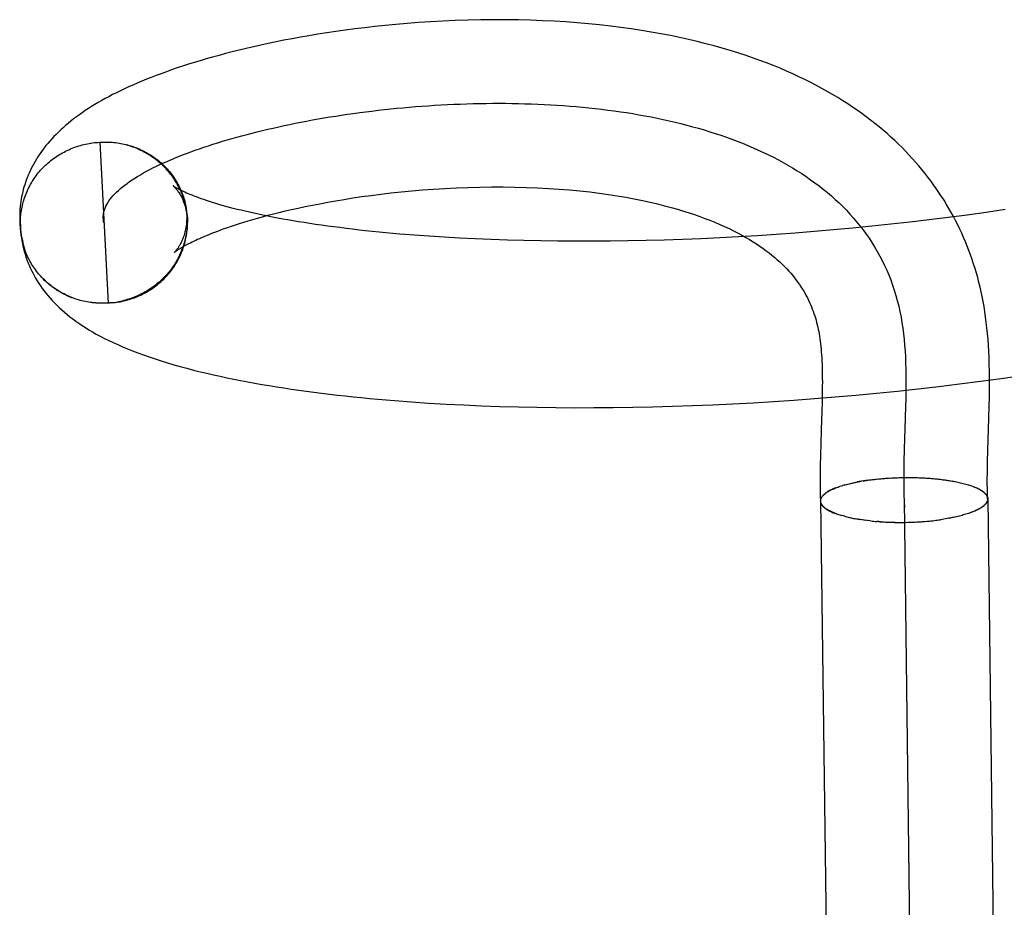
# Model space of a CAD drawing. Header units: inches. Extents: x 0 to 200, y 0 to 129.
# Tile 11 of 94: x 27.093 to 27.211, y 49.447 to 49.553. Entities that reach past the tile are written whole.
import ezdxf

# ---------------------------------------------------------------- set-up
doc = ezdxf.new("R2010")
doc.units = ezdxf.units.IN
doc.header["$LTSCALE"] = 11
doc.header["$MEASUREMENT"] = 0
doc.linetypes.add('HIDDEN', pattern=[0.2, 0.1, -0.1])
doc.layers.add('DEFAULT_2', color=8, linetype='HIDDEN')

msp = doc.modelspace()

# ---------------------------------------------------------------- linework, layer by layer
at = {"layer": 'DEFAULT_2', "color": 8, "linetype": 'HIDDEN'}
for p, q in [((27.10267, 49.53861), (27.1031, 49.53864)), ((27.10288, 49.53863), (27.10331, 49.53865)), ((27.10288, 49.53863), (27.10388, 49.51938)), ((27.1031, 49.53864), (27.10352, 49.53865)), ((27.10331, 49.53864), (27.10373, 49.53865)), ((27.10352, 49.53864), (27.10394, 49.53864)), ((27.11306, 49.53154), (27.11311, 49.53133)), ((27.11318, 49.53094), (27.1131, 49.53138)), ((27.11314, 49.5312), (27.11322, 49.53074)), ((27.11325, 49.53054), (27.11319, 49.53093)), ((27.11329, 49.53034), (27.11323, 49.53073)), ((27.0933, 49.53006), (27.09332, 49.52894)), ((27.11331, 49.53014), (27.11326, 49.53053)), ((27.11334, 49.52994), (27.11329, 49.53033)), ((27.11335, 49.52973), (27.11331, 49.53013)), ((27.11338, 49.52933), (27.11334, 49.52972)), ((27.20439, 49.52962), (27.20211, 49.52934)), ((27.20667, 49.52992), (27.20439, 49.52962)), ((27.20894, 49.53024), (27.20667, 49.52992)), ((27.2112, 49.53057), (27.20894, 49.53024)), ((27.0934, 49.52838), (27.09338, 49.52883)), ((27.11338, 49.52912), (27.11335, 49.52952)), ((27.11338, 49.52893), (27.11338, 49.52912)), ((27.19524, 49.52857), (27.19295, 49.52835)), ((27.19753, 49.52881), (27.19524, 49.52857)), ((27.19982, 49.52907), (27.19753, 49.52881)), ((27.20211, 49.52934), (27.19982, 49.52907)), ((27.14052, 49.52751), (27.1388, 49.52765)), ((27.14228, 49.52738), (27.14052, 49.52751)), ((27.14408, 49.52726), (27.14228, 49.52738)), ((27.14592, 49.52716), (27.14408, 49.52726)), ((27.17706, 49.5272), (27.17483, 49.52709)), ((27.1793, 49.52732), (27.17706, 49.5272)), ((27.18156, 49.52745), (27.1793, 49.52732)), ((27.18382, 49.5276), (27.18156, 49.52745)), ((27.18609, 49.52776), (27.18382, 49.5276)), ((27.18837, 49.52794), (27.18609, 49.52776)), ((27.19066, 49.52814), (27.18837, 49.52794)), ((27.19295, 49.52835), (27.19066, 49.52814)), ((27.09401, 49.52552), (27.09366, 49.52665)), ((27.1478, 49.52707), (27.14592, 49.52716)), ((27.14971, 49.52699), (27.1478, 49.52707)), ((27.15165, 49.52692), (27.14971, 49.52699)), ((27.15363, 49.52687), (27.15165, 49.52692)), ((27.15564, 49.52682), (27.15363, 49.52687)), ((27.15767, 49.5268), (27.15564, 49.52682)), ((27.15974, 49.52678), (27.15767, 49.5268)), ((27.16183, 49.52678), (27.15974, 49.52678)), ((27.16394, 49.5268), (27.16183, 49.52678)), ((27.16608, 49.52683), (27.16394, 49.5268)), ((27.16824, 49.52687), (27.16608, 49.52683)), ((27.17042, 49.52693), (27.16824, 49.52687)), ((27.17262, 49.527), (27.17042, 49.52693)), ((27.17483, 49.52709), (27.17262, 49.527)), ((27.10429, 49.51941), (27.10388, 49.51938)), ((27.1045, 49.51943), (27.10409, 49.5194)), ((27.1043, 49.51942), (27.10471, 49.51945)), ((27.10452, 49.51944), (27.10491, 49.51948)), ((27.21071, 49.51038), (27.21318, 49.51073)), ((27.20327, 49.50942), (27.20576, 49.50973)), ((27.20576, 49.50973), (27.20824, 49.51005)), ((27.20824, 49.51005), (27.21071, 49.51038)), ((27.18932, 49.50849), (27.1893, 49.50749)), ((27.19087, 49.50817), (27.19335, 49.50839)), ((27.19335, 49.50839), (27.19583, 49.50862)), ((27.19583, 49.50862), (27.19831, 49.50887)), ((27.19831, 49.50887), (27.20079, 49.50914)), ((27.20079, 49.50914), (27.20327, 49.50942)), ((27.14017, 49.50757), (27.14222, 49.50743)), ((27.14222, 49.50743), (27.14431, 49.50731)), ((27.14431, 49.50731), (27.14643, 49.5072)), ((27.14643, 49.5072), (27.14857, 49.50711)), ((27.17379, 49.50713), (27.17619, 49.50722)), ((27.17619, 49.50722), (27.17861, 49.50734)), ((27.17861, 49.50734), (27.18105, 49.50747)), ((27.18105, 49.50747), (27.18349, 49.50762)), ((27.18349, 49.50762), (27.18594, 49.50779)), ((27.18594, 49.50779), (27.18841, 49.50797)), ((27.18841, 49.50797), (27.19087, 49.50817)), ((27.1893, 49.50749), (27.18928, 49.50645)), ((27.20926, 49.50557), (27.2093, 49.50718)), ((27.14857, 49.50711), (27.15075, 49.50703)), ((27.15075, 49.50703), (27.15295, 49.50697)), ((27.15295, 49.50697), (27.15518, 49.50692)), ((27.15518, 49.50692), (27.15743, 49.50689)), ((27.15743, 49.50689), (27.1597, 49.50687)), ((27.1597, 49.50687), (27.162, 49.50688)), ((27.162, 49.50688), (27.16432, 49.50689)), ((27.16432, 49.50689), (27.16666, 49.50693)), ((27.16666, 49.50693), (27.16902, 49.50698)), ((27.16902, 49.50698), (27.17139, 49.50704)), ((27.17139, 49.50704), (27.17379, 49.50713)), ((27.1993, 49.50713), (27.19926, 49.50564)), ((27.19926, 49.50564), (27.19914, 49.50192)), ((27.20914, 49.50181), (27.20926, 49.50557)), ((27.18915, 49.5025), (27.18911, 49.50124)), ((27.19914, 49.50192), (27.1991, 49.50043)), ((27.2091, 49.50041), (27.20914, 49.50181)), ((27.18911, 49.50124), (27.18909, 49.49992)), ((27.19219, 49.49769), (27.1924, 49.49774)), ((27.19235, 49.49773), (27.19256, 49.49778)), ((27.19251, 49.49777), (27.19273, 49.49782)), ((27.19267, 49.49781), (27.1929, 49.49786)), ((27.19283, 49.49785), (27.19307, 49.4979)), ((27.193, 49.49789), (27.19325, 49.49794)), ((27.19316, 49.49792), (27.19343, 49.49798)), ((27.19476, 49.4982), (27.19351, 49.49799)), ((27.19476, 49.4982), (27.19495, 49.49823)), ((27.19495, 49.49823), (27.19516, 49.49825)), ((27.19513, 49.49825), (27.19536, 49.49828)), ((27.19532, 49.49827), (27.19556, 49.4983)), ((27.19551, 49.4983), (27.19576, 49.49832)), ((27.19571, 49.49832), (27.19597, 49.49835)), ((27.1959, 49.49834), (27.19618, 49.49837)), ((27.1961, 49.49836), (27.19638, 49.49838)), ((27.19629, 49.49838), (27.19659, 49.4984)), ((27.19649, 49.4984), (27.1968, 49.49842)), ((27.19669, 49.49841), (27.19702, 49.49843)), ((27.19689, 49.49843), (27.19709, 49.49844)), ((27.19702, 49.49843), (27.19729, 49.49845)), ((27.19723, 49.49845), (27.19749, 49.49847)), ((27.19744, 49.49846), (27.1977, 49.49848)), ((27.19787, 49.49848), (27.19809, 49.49849)), ((27.19872, 49.49851), (27.19896, 49.49852)), ((27.19893, 49.49852), (27.19917, 49.49852)), ((27.19913, 49.49852), (27.19939, 49.49852)), ((27.19936, 49.49852), (27.19961, 49.49852)), ((27.20111, 49.49849), (27.20136, 49.49848)), ((27.20133, 49.49848), (27.20158, 49.49847)), ((27.20154, 49.49847), (27.20179, 49.49846)), ((27.20175, 49.49845), (27.20201, 49.49844)), ((27.20196, 49.49844), (27.20222, 49.49843)), ((27.20216, 49.49843), (27.20243, 49.49841)), ((27.20237, 49.49841), (27.20265, 49.49839)), ((27.20258, 49.49839), (27.20285, 49.49837)), ((27.20278, 49.49837), (27.20306, 49.49835)), ((27.20298, 49.49835), (27.20327, 49.49833)), ((27.20318, 49.49833), (27.20347, 49.49831)), ((27.20338, 49.49831), (27.20367, 49.49828)), ((27.20357, 49.49829), (27.20387, 49.49826)), ((27.20376, 49.49826), (27.20407, 49.49823)), ((27.20396, 49.49824), (27.20426, 49.4982)), ((27.20414, 49.49821), (27.20445, 49.49817)), ((27.20433, 49.49818), (27.20464, 49.49814)), ((27.20452, 49.49816), (27.2047, 49.49813)), ((27.20464, 49.49814), (27.20488, 49.4981)), ((27.20483, 49.49811), (27.20505, 49.49806)), ((27.20501, 49.49808), (27.20522, 49.49803)), ((27.20519, 49.49805), (27.20539, 49.498)), ((27.20537, 49.49801), (27.20556, 49.49796)), ((27.19192, 49.49761), (27.19175, 49.49757)), ((27.19204, 49.49765), (27.1919, 49.49761)), ((27.19192, 49.49761), (27.19208, 49.49766)), ((27.19204, 49.49765), (27.19224, 49.4977)), ((27.20679, 49.49765), (27.20692, 49.4976)), ((27.20692, 49.4976), (27.20709, 49.49756)), ((27.20706, 49.49756), (27.20722, 49.49751)), ((27.20719, 49.49751), (27.20735, 49.49747)), ((27.20731, 49.49747), (27.20748, 49.49742)), ((27.20743, 49.49742), (27.2076, 49.49737)), ((27.20755, 49.49737), (27.20772, 49.49732)), ((27.18947, 49.49641), (27.18938, 49.49635)), ((27.18944, 49.49641), (27.18953, 49.49647)), ((27.18949, 49.49646), (27.18959, 49.49653)), ((27.19913, 49.49584), (27.20119, 49.33307)), ((27.20723, 49.49436), (27.20706, 49.49431)), ((27.20736, 49.49442), (27.20719, 49.49436)), ((27.20748, 49.49447), (27.20732, 49.49441)), ((27.2076, 49.49452), (27.20744, 49.49446)), ((27.20772, 49.49457), (27.20756, 49.49451)), ((27.20783, 49.49462), (27.20767, 49.49456)), ((27.19185, 49.49392), (27.1917, 49.49396)), ((27.19201, 49.49388), (27.19183, 49.49392)), ((27.19197, 49.49388), (27.19216, 49.49384)), ((27.19212, 49.49384), (27.19232, 49.4938)), ((27.19227, 49.4938), (27.19248, 49.49376)), ((27.19243, 49.49377), (27.19265, 49.49373)), ((27.19259, 49.49373), (27.19282, 49.49369)), ((27.19275, 49.4937), (27.19299, 49.49366)), ((27.19292, 49.49366), (27.19317, 49.49362)), ((27.19308, 49.49363), (27.19335, 49.49359)), ((27.19325, 49.4936), (27.19353, 49.49356)), ((27.19343, 49.49357), (27.19371, 49.49353)), ((27.1936, 49.49354), (27.19378, 49.49351)), ((27.19396, 49.49348), (27.19371, 49.49353)), ((27.19414, 49.49345), (27.1939, 49.4935)), ((27.19433, 49.49343), (27.19409, 49.49347)), ((27.19451, 49.4934), (27.19428, 49.49344)), ((27.1947, 49.49338), (27.19447, 49.49342)), ((27.19489, 49.49336), (27.19467, 49.49339)), ((27.19508, 49.49334), (27.19487, 49.49337)), ((27.19648, 49.49322), (27.19673, 49.49321)), ((27.19668, 49.49321), (27.19695, 49.4932)), ((27.19689, 49.4932), (27.19716, 49.49319)), ((27.19709, 49.49319), (27.19738, 49.49318)), ((27.1973, 49.49318), (27.1976, 49.49318)), ((27.19751, 49.49318), (27.19781, 49.49317)), ((27.19772, 49.49317), (27.19803, 49.49317)), ((27.19793, 49.49316), (27.19825, 49.49316)), ((27.19814, 49.49316), (27.19847, 49.49316)), ((27.19835, 49.49316), (27.19869, 49.49316)), ((27.19856, 49.49316), (27.19891, 49.49316)), ((27.19877, 49.49316), (27.19913, 49.49316)), ((27.19898, 49.49316), (27.19934, 49.49317)), ((27.19919, 49.49316), (27.19954, 49.49317)), ((27.1994, 49.49316), (27.19975, 49.49318)), ((27.19962, 49.49317), (27.19995, 49.49318)), ((27.19983, 49.49318), (27.20015, 49.49319)), ((27.20004, 49.49318), (27.20036, 49.4932)), ((27.20025, 49.49319), (27.20056, 49.49321)), ((27.20046, 49.4932), (27.20076, 49.49322)), ((27.20067, 49.49321), (27.20096, 49.49323)), ((27.20087, 49.49322), (27.20116, 49.49324)), ((27.20108, 49.49324), (27.20136, 49.49326)), ((27.20129, 49.49325), (27.20156, 49.49327)), ((27.20149, 49.49327), (27.20176, 49.49329)), ((27.2017, 49.49328), (27.20195, 49.49331)), ((27.2019, 49.4933), (27.20215, 49.49332)), ((27.20211, 49.49332), (27.20234, 49.49334)), ((27.20231, 49.49334), (27.20254, 49.49336)), ((27.20251, 49.49336), (27.20273, 49.49339)), ((27.2047, 49.49368), (27.20348, 49.49348)), ((27.20506, 49.49376), (27.20483, 49.49371)), ((27.20523, 49.49379), (27.20502, 49.49375)), ((27.2054, 49.49383), (27.2052, 49.49378)), ((27.20557, 49.49387), (27.20537, 49.49382)), ((27.20573, 49.49391), (27.20555, 49.49386))]:
    msp.add_line(p, q, dxfattribs=at)
for points in [[(27.2093, 49.50718), (27.20932, 49.50801), (27.20933, 49.50884), (27.20934, 49.50966), (27.20933, 49.51048), (27.20932, 49.51129), (27.20931, 49.51209), (27.20928, 49.51286), (27.20925, 49.51361), (27.20921, 49.51434), (27.20916, 49.51505), (27.2091, 49.51575), (27.20903, 49.51642), (27.20895, 49.51708), (27.20887, 49.51773), (27.20878, 49.51836), (27.20868, 49.51897), (27.20857, 49.51957), (27.20846, 49.52016), (27.20833, 49.52074), (27.2082, 49.52131), (27.20807, 49.52187), (27.20792, 49.52243), (27.20777, 49.52298), (27.2076, 49.52352), (27.20743, 49.52406), (27.20726, 49.5246), (27.20707, 49.52514), (27.20687, 49.52567), (27.20667, 49.52619), (27.20646, 49.52671), (27.20624, 49.52723), (27.20601, 49.52774), (27.20577, 49.52825), (27.20553, 49.52875), (27.20528, 49.52925), (27.20502, 49.52974), (27.20475, 49.53023), (27.20448, 49.53072), (27.20419, 49.5312), (27.2039, 49.53168), (27.2036, 49.53215), (27.20329, 49.53262), (27.20297, 49.53309), (27.20264, 49.53355), (27.20231, 49.53401), (27.20196, 49.53447), (27.20161, 49.53492), (27.20125, 49.53537), (27.20087, 49.53581), (27.20049, 49.53625), (27.2001, 49.53669), (27.1997, 49.53713), (27.19929, 49.53756), (27.19887, 49.53799), (27.19844, 49.53841), (27.19799, 49.53883), (27.19754, 49.53925), (27.19708, 49.53966), (27.1966, 49.54007), (27.19612, 49.54048), (27.19562, 49.54088), (27.19511, 49.54128), (27.19459, 49.54168), (27.19405, 49.54207), (27.19351, 49.54246), (27.19294, 49.54284), (27.19237, 49.54322), (27.19178, 49.5436), (27.19118, 49.54397), (27.19056, 49.54434), (27.18993, 49.54471), (27.18929, 49.54507), (27.18862, 49.54542), (27.18794, 49.54578), (27.18724, 49.54612), (27.18653, 49.54647), (27.1858, 49.54681), (27.18504, 49.54714), (27.18427, 49.54747), (27.18348, 49.54779), (27.18267, 49.54811), (27.18184, 49.54842), (27.18099, 49.54873), (27.18012, 49.54903), (27.17922, 49.54932), (27.1783, 49.54961), (27.17736, 49.54988), (27.17639, 49.55016), (27.17539, 49.55042), (27.17437, 49.55068), (27.17332, 49.55092), (27.17225, 49.55116), (27.17115, 49.55139), (27.17002, 49.55161), (27.16887, 49.55181), (27.16769, 49.55201), (27.16648, 49.55219), (27.16524, 49.55236), (27.16397, 49.55252), (27.16268, 49.55267), (27.16136, 49.5528), (27.16002, 49.55292), (27.15865, 49.55302), (27.15726, 49.5531), (27.15586, 49.55317), (27.15442, 49.55323), (27.15297, 49.55326), (27.15149, 49.55329), (27.14998, 49.55329), (27.14846, 49.55327), (27.14693, 49.55324), (27.14541, 49.55319), (27.14391, 49.55312), (27.14244, 49.55304), (27.14102, 49.55294), (27.13965, 49.55284), (27.13832, 49.55272), (27.13704, 49.5526), (27.13579, 49.55247), (27.13458, 49.55233), (27.1334, 49.55218), (27.13225, 49.55203), (27.13113, 49.55187), (27.13003, 49.55171), (27.12896, 49.55154), (27.12791, 49.55137), (27.12689, 49.55119), (27.12589, 49.55101), (27.12492, 49.55082), (27.12397, 49.55063), (27.12304, 49.55044), (27.12214, 49.55025), (27.12126, 49.55005), (27.1204, 49.54985), (27.11956, 49.54964), (27.11873, 49.54944), (27.11793, 49.54923), (27.11715, 49.54902), (27.11638, 49.54881), (27.11563, 49.5486), (27.11489, 49.54838), (27.11418, 49.54817), (27.11348, 49.54795), (27.1128, 49.54773), (27.11213, 49.54751), (27.11148, 49.54728), (27.11085, 49.54706), (27.11023, 49.54683), (27.10963, 49.54661), (27.10904, 49.54638), (27.10847, 49.54616), (27.10791, 49.54593), (27.10737, 49.5457), (27.10685, 49.54547), (27.10633, 49.54524), (27.10584, 49.54501), (27.10535, 49.54478), (27.10488, 49.54455), (27.10442, 49.54432), (27.10398, 49.54408), (27.10354, 49.54385), (27.10312, 49.54361), (27.10271, 49.54338), (27.10231, 49.54314), (27.10191, 49.5429), (27.10153, 49.54265), (27.10115, 49.54241), (27.10079, 49.54216), (27.10044, 49.54191), (27.10009, 49.54166), (27.09975, 49.54141), (27.09943, 49.54115), (27.09911, 49.54089), (27.0988, 49.54063), (27.0985, 49.54037), (27.09821, 49.5401), (27.09793, 49.53984), (27.09766, 49.53957), (27.0974, 49.5393), (27.09715, 49.53903), (27.0969, 49.53876), (27.09667, 49.53849), (27.09645, 49.53822), (27.09624, 49.53795), (27.09603, 49.53768), (27.09584, 49.53741), (27.09565, 49.53714), (27.09547, 49.53687), (27.0953, 49.5366), (27.09514, 49.53632), (27.09498, 49.53605), (27.09483, 49.53578), (27.09469, 49.5355), (27.09456, 49.53522), (27.09443, 49.53494), (27.09431, 49.53467), (27.0942, 49.53439), (27.09409, 49.5341), (27.09399, 49.53382)], [(27.10338, 49.529), (27.10334, 49.52919), (27.10331, 49.52938), (27.1033, 49.52958), (27.1033, 49.52977), (27.10331, 49.52996), (27.10334, 49.53015), (27.10338, 49.53034), (27.10344, 49.53055), (27.10352, 49.53076), (27.10361, 49.53098), (27.10372, 49.53119), (27.10384, 49.5314), (27.10398, 49.53161), (27.10414, 49.53182), (27.1043, 49.53203), (27.10449, 49.53224), (27.10468, 49.53245), (27.1049, 49.53266), (27.10512, 49.53287), (27.10536, 49.53308), (27.10561, 49.53329), (27.10588, 49.5335), (27.10616, 49.53371), (27.10645, 49.53392), (27.10676, 49.53413), (27.10708, 49.53433), (27.10741, 49.53454), (27.10776, 49.53474), (27.10811, 49.53495), (27.10848, 49.53515), (27.10886, 49.53535), (27.10925, 49.53555), (27.10966, 49.53575), (27.11007, 49.53595), (27.1105, 49.53615), (27.11094, 49.53634), (27.11139, 49.53654), (27.11184, 49.53673), (27.11231, 49.53692), (27.11279, 49.53711), (27.11328, 49.5373), (27.11379, 49.53749), (27.11429, 49.53767), (27.11481, 49.53785), (27.11534, 49.53804), (27.11588, 49.53821), (27.11643, 49.53839), (27.11699, 49.53857), (27.11755, 49.53874), (27.11812, 49.53891), (27.11871, 49.53908), (27.1193, 49.53924), (27.11989, 49.53941), (27.1205, 49.53957), (27.12111, 49.53973), (27.12173, 49.53988), (27.12236, 49.54004), (27.123, 49.54019), (27.12364, 49.54033), (27.12429, 49.54048), (27.12495, 49.54062), (27.12561, 49.54076), (27.12628, 49.5409), (27.12695, 49.54103), (27.12763, 49.54116), (27.12832, 49.54129), (27.12901, 49.54141), (27.1297, 49.54153), (27.13041, 49.54165), (27.13111, 49.54176), (27.13182, 49.54187), (27.13254, 49.54197), (27.13326, 49.54208), (27.13399, 49.54218), (27.13472, 49.54227), (27.13545, 49.54236), (27.13619, 49.54245), (27.13693, 49.54253), (27.13767, 49.54261), (27.13842, 49.54269), (27.13917, 49.54276), (27.13992, 49.54283), (27.14067, 49.54289), (27.14143, 49.54295), (27.14219, 49.543), (27.14295, 49.54305), (27.14372, 49.5431), (27.14448, 49.54314), (27.14525, 49.54317), (27.14602, 49.5432), (27.14679, 49.54323), (27.14756, 49.54325), (27.14833, 49.54327), (27.1491, 49.54328), (27.14988, 49.54329), (27.15065, 49.54329), (27.15142, 49.54329), (27.1522, 49.54328), (27.15297, 49.54326), (27.15374, 49.54324), (27.15451, 49.54322), (27.15529, 49.54319), (27.15606, 49.54315), (27.15683, 49.54311), (27.15759, 49.54307), (27.15836, 49.54301), (27.15913, 49.54296), (27.15989, 49.54289), (27.16065, 49.54282), (27.16141, 49.54275), (27.16217, 49.54267), (27.16292, 49.54258), (27.16367, 49.54248), (27.16442, 49.54238), (27.16517, 49.54228), (27.16591, 49.54217), (27.16665, 49.54205), (27.16738, 49.54192), (27.16811, 49.54179), (27.16884, 49.54165), (27.16956, 49.54151), (27.17028, 49.54135), (27.171, 49.5412), (27.17171, 49.54103), (27.17241, 49.54086), (27.17311, 49.54068), (27.17381, 49.54049), (27.1745, 49.5403), (27.17518, 49.5401), (27.17586, 49.53989), (27.17653, 49.53968), (27.1772, 49.53946), (27.17785, 49.53923), (27.17851, 49.53899), (27.17915, 49.53875), (27.17979, 49.5385), (27.18043, 49.53824), (27.18105, 49.53797), (27.18167, 49.5377), (27.18228, 49.53742), (27.18288, 49.53713), (27.18348, 49.53683), (27.18407, 49.53652), (27.18464, 49.53621), (27.18521, 49.53589), (27.18578, 49.53556), (27.18633, 49.53522), (27.18687, 49.53487), (27.18741, 49.53452), (27.18793, 49.53415), (27.18845, 49.53378), (27.18895, 49.5334), (27.18945, 49.53301), (27.18994, 49.53261), (27.19041, 49.53221), (27.19088, 49.53179), (27.19133, 49.53137), (27.19178, 49.53093), (27.19221, 49.53049), (27.19263, 49.53004), (27.19304, 49.52958), (27.19344, 49.52911), (27.19383, 49.52863), (27.19421, 49.52815), (27.19457, 49.52765), (27.19492, 49.52714), (27.19526, 49.52663), (27.19559, 49.5261), (27.1959, 49.52557), (27.1962, 49.52502), (27.19649, 49.52447), (27.19677, 49.5239), (27.19703, 49.52333), (27.19728, 49.52275), (27.19751, 49.52215), (27.19773, 49.52155), (27.19794, 49.52093), (27.19813, 49.52031), (27.1983, 49.51968), (27.19847, 49.51903), (27.19861, 49.51838), (27.19875, 49.51771), (27.19886, 49.51704)], [(27.09338, 49.52884), (27.09338, 49.52903), (27.09339, 49.52924), (27.0934, 49.52944), (27.09341, 49.52965), (27.09343, 49.52985), (27.09345, 49.53006), (27.09348, 49.53026), (27.09351, 49.53047), (27.09354, 49.53067), (27.09358, 49.53087), (27.09363, 49.53108), (27.09368, 49.53128), (27.09373, 49.53148), (27.09379, 49.53167), (27.09385, 49.53187), (27.09391, 49.53207), (27.09399, 49.53226), (27.09406, 49.53246), (27.09414, 49.53265), (27.09422, 49.53284), (27.09431, 49.53303), (27.0944, 49.53321), (27.0945, 49.5334), (27.0946, 49.53358), (27.0947, 49.53376), (27.09481, 49.53394), (27.09492, 49.53411), (27.09503, 49.53429), (27.09515, 49.53446), (27.09528, 49.53462), (27.0954, 49.53479), (27.09553, 49.53495), (27.09567, 49.53511), (27.0958, 49.53527), (27.09594, 49.53543), (27.09609, 49.53558), (27.09624, 49.53573), (27.09639, 49.53587), (27.09654, 49.53602), (27.0967, 49.53616), (27.09686, 49.53629), (27.09702, 49.53643), (27.09719, 49.53656), (27.09735, 49.53668), (27.09753, 49.5368), (27.0977, 49.53692), (27.09788, 49.53704), (27.09806, 49.53715), (27.09824, 49.53726), (27.09842, 49.53736), (27.09861, 49.53746), (27.0988, 49.53756), (27.09899, 49.53765), (27.09918, 49.53774), (27.09937, 49.53783), (27.09957, 49.53791), (27.09977, 49.53798), (27.09997, 49.53806), (27.10017, 49.53813), (27.10037, 49.53819), (27.10058, 49.53825), (27.10078, 49.53831), (27.10099, 49.53836), (27.10119, 49.5384), (27.1014, 49.53845), (27.10161, 49.53849), (27.10182, 49.53852), (27.10203, 49.53855), (27.10225, 49.53858), (27.10246, 49.5386), (27.10267, 49.53861)], [(27.10373, 49.53863), (27.10415, 49.53863), (27.10436, 49.53862), (27.10457, 49.5386), (27.10478, 49.53858), (27.10499, 49.53855), (27.1052, 49.53852), (27.1054, 49.53849), (27.10561, 49.53845), (27.10581, 49.5384), (27.10602, 49.53835), (27.10622, 49.5383), (27.10642, 49.53825), (27.10662, 49.53819), (27.10682, 49.53812), (27.10702, 49.53805), (27.10721, 49.53798), (27.10741, 49.5379), (27.1076, 49.53782), (27.10779, 49.53774), (27.10798, 49.53765), (27.10817, 49.53756), (27.10835, 49.53746), (27.10853, 49.53736), (27.10871, 49.53726), (27.10889, 49.53715), (27.10906, 49.53704), (27.10924, 49.53692), (27.1094, 49.5368), (27.10957, 49.53668), (27.10974, 49.53656), (27.1099, 49.53643), (27.11006, 49.5363), (27.11021, 49.53616), (27.11036, 49.53602), (27.11051, 49.53588), (27.11066, 49.53574), (27.1108, 49.53559), (27.11094, 49.53544), (27.11108, 49.53528), (27.11121, 49.53513), (27.11134, 49.53497), (27.11146, 49.53481), (27.11159, 49.53464), (27.1117, 49.53448), (27.11182, 49.53431), (27.11193, 49.53414), (27.11204, 49.53396), (27.11214, 49.53379), (27.11224, 49.53361), (27.11233, 49.53343), (27.11242, 49.53325), (27.11251, 49.53306), (27.11259, 49.53288), (27.11267, 49.53269), (27.11275, 49.5325), (27.11282, 49.53231), (27.11289, 49.53211), (27.11295, 49.53192), (27.11301, 49.53173), (27.11306, 49.53154)], [(27.11313, 49.53114), (27.11308, 49.53134), (27.11303, 49.53154), (27.11297, 49.53174), (27.11291, 49.53193), (27.11284, 49.53212), (27.11277, 49.53232), (27.1127, 49.53251), (27.11262, 49.5327), (27.11254, 49.53288), (27.11245, 49.53307), (27.11236, 49.53325), (27.11226, 49.53343), (27.11216, 49.53362), (27.11206, 49.53379), (27.11195, 49.53397), (27.11184, 49.53414), (27.11173, 49.53431), (27.11161, 49.53448), (27.11149, 49.53465), (27.11136, 49.53481), (27.11123, 49.53497), (27.1111, 49.53513), (27.11096, 49.53529), (27.11082, 49.53544), (27.11068, 49.53559), (27.11053, 49.53574), (27.11038, 49.53588), (27.11023, 49.53603), (27.11008, 49.53616), (27.10992, 49.5363), (27.10976, 49.53643), (27.10959, 49.53656), (27.10942, 49.53668), (27.10925, 49.5368), (27.10908, 49.53692), (27.10891, 49.53704), (27.10873, 49.53715), (27.10855, 49.53725), (27.10837, 49.53736), (27.10818, 49.53746), (27.10799, 49.53755), (27.10781, 49.53765), (27.10761, 49.53773), (27.10742, 49.53782), (27.10723, 49.5379), (27.10703, 49.53798), (27.10683, 49.53805), (27.10663, 49.53812), (27.10643, 49.53818), (27.10623, 49.53824), (27.10603, 49.5383), (27.10582, 49.53835), (27.10562, 49.5384), (27.10541, 49.53844), (27.1052, 49.53848), (27.10499, 49.53851), (27.10478, 49.53854), (27.10457, 49.53857), (27.10436, 49.53859), (27.10415, 49.53861), (27.10394, 49.53862)], [(27.09399, 49.53382), (27.0939, 49.53354), (27.09381, 49.53325), (27.09373, 49.53297), (27.09366, 49.53268), (27.09359, 49.53239), (27.09353, 49.5321), (27.09348, 49.53181), (27.09343, 49.53152), (27.09339, 49.53123), (27.09336, 49.53094), (27.09333, 49.53065), (27.09332, 49.53036), (27.0933, 49.53006)], [(27.1117, 49.53339), (27.11169, 49.5334), (27.11168, 49.5334), (27.11168, 49.5334), (27.1117, 49.53339), (27.11172, 49.53337), (27.11174, 49.53335), (27.11178, 49.53331), (27.11182, 49.53328), (27.11186, 49.53323), (27.11191, 49.53318), (27.11196, 49.53312), (27.11202, 49.53305), (27.11208, 49.53298), (27.11214, 49.5329), (27.11221, 49.53281), (27.11228, 49.53271), (27.11235, 49.5326), (27.11242, 49.53249), (27.1125, 49.53236), (27.11258, 49.53223), (27.11265, 49.53208), (27.11273, 49.53193), (27.11281, 49.53176), (27.11288, 49.53159), (27.11295, 49.5314), (27.11302, 49.53121), (27.11309, 49.531), (27.11315, 49.53078), (27.1132, 49.53056), (27.11325, 49.53032), (27.1133, 49.53008), (27.11333, 49.52983), (27.11336, 49.52958)], [(27.1388, 49.52765), (27.13712, 49.5278), (27.1363, 49.52788), (27.13549, 49.52796), (27.13469, 49.52805), (27.1339, 49.52813), (27.13312, 49.52822), (27.13235, 49.52831), (27.1316, 49.52841), (27.13086, 49.5285), (27.13013, 49.5286), (27.12941, 49.5287), (27.12871, 49.5288), (27.12802, 49.5289), (27.12734, 49.52901), (27.12668, 49.52912), (27.12603, 49.52922), (27.12539, 49.52933), (27.12477, 49.52944), (27.12416, 49.52956), (27.12356, 49.52967), (27.12298, 49.52979), (27.12241, 49.5299), (27.12186, 49.53002), (27.12132, 49.53013), (27.12079, 49.53025), (27.12028, 49.53037), (27.11979, 49.53049), (27.11931, 49.5306), (27.11884, 49.53072), (27.11839, 49.53084), (27.11796, 49.53096), (27.11754, 49.53108), (27.11714, 49.53119), (27.11675, 49.53131), (27.11638, 49.53142), (27.11602, 49.53153), (27.11567, 49.53165), (27.11535, 49.53176), (27.11503, 49.53187), (27.11474, 49.53197), (27.11446, 49.53208), (27.11419, 49.53218), (27.11394, 49.53228), (27.1137, 49.53237), (27.11348, 49.53247), (27.11328, 49.53255), (27.11308, 49.53264), (27.1129, 49.53272), (27.11274, 49.5328), (27.11259, 49.53288), (27.11245, 49.53295), (27.11232, 49.53301), (27.11221, 49.53308), (27.11211, 49.53313), (27.11202, 49.53318), (27.11194, 49.53323), (27.11187, 49.53327), (27.11182, 49.53331), (27.11177, 49.53334), (27.11173, 49.53336), (27.11171, 49.53338), (27.1117, 49.53339)], [(27.11182, 49.52545), (27.11183, 49.52546), (27.11184, 49.52546), (27.11185, 49.52548), (27.11187, 49.52549), (27.1119, 49.52551), (27.11193, 49.52554), (27.11196, 49.52557), (27.11201, 49.5256), (27.11206, 49.52564), (27.11212, 49.52568), (27.11219, 49.52573), (27.11227, 49.52578), (27.11235, 49.52583), (27.11245, 49.52589), (27.11255, 49.52596), (27.11266, 49.52603), (27.11279, 49.5261), (27.11292, 49.52618), (27.11306, 49.52626), (27.11322, 49.52634), (27.11338, 49.52643), (27.11355, 49.52652), (27.11374, 49.52661), (27.11393, 49.52671), (27.11414, 49.52681), (27.11436, 49.52692), (27.11459, 49.52702), (27.11484, 49.52713), (27.1151, 49.52725), (27.11537, 49.52737), (27.11566, 49.52749), (27.11597, 49.52761), (27.11629, 49.52774), (27.11664, 49.52788), (27.117, 49.52801), (27.11738, 49.52815), (27.11778, 49.5283), (27.1182, 49.52844), (27.11864, 49.52859), (27.11911, 49.52875), (27.11959, 49.5289), (27.1201, 49.52906), (27.12063, 49.52922), (27.12119, 49.52939), (27.12177, 49.52955), (27.12237, 49.52972), (27.12301, 49.52989), (27.12367, 49.53006), (27.12436, 49.53023), (27.12509, 49.53041), (27.12584, 49.53058), (27.12664, 49.53076), (27.12746, 49.53093), (27.12833, 49.53111), (27.12922, 49.53128), (27.13016, 49.53146), (27.13112, 49.53163), (27.13212, 49.53179), (27.13316, 49.53196), (27.13424, 49.53212), (27.13536, 49.53227), (27.13651, 49.53242), (27.1377, 49.53256), (27.13893, 49.53269), (27.1402, 49.53281), (27.14149, 49.53292), (27.14282, 49.53302), (27.14418, 49.53311), (27.14556, 49.53318), (27.14695, 49.53323), (27.14835, 49.53327), (27.14976, 49.53329), (27.15115, 49.53329), (27.15253, 49.53327), (27.1539, 49.53323), (27.15524, 49.53318), (27.15656, 49.53311), (27.15784, 49.53303), (27.1591, 49.53292), (27.16032, 49.53281), (27.1615, 49.53268), (27.16264, 49.53253), (27.16374, 49.53238), (27.1648, 49.53222), (27.16583, 49.53204), (27.16683, 49.53185), (27.1678, 49.53166), (27.16874, 49.53146), (27.16962, 49.53125), (27.17046, 49.53104), (27.17125, 49.53083), (27.172, 49.53061), (27.17271, 49.5304), (27.17339, 49.53019), (27.17404, 49.52997), (27.17467, 49.52975), (27.17529, 49.52952), (27.17589, 49.52929), (27.17648, 49.52905), (27.17706, 49.5288), (27.17762, 49.52855), (27.17817, 49.5283), (27.17869, 49.52804), (27.1792, 49.52778), (27.1797, 49.52752), (27.18017, 49.52725), (27.18062, 49.52699), (27.18105, 49.52672), (27.18147, 49.52646), (27.18187, 49.52619), (27.18225, 49.52592), (27.18262, 49.52565), (27.18297, 49.52539), (27.18331, 49.52512), (27.18363, 49.52485), (27.18394, 49.52458), (27.18424, 49.52431), (27.18453, 49.52404), (27.1848, 49.52376), (27.18507, 49.52349), (27.18532, 49.52322), (27.18556, 49.52295), (27.18579, 49.52268), (27.18601, 49.52241), (27.18621, 49.52214), (27.18641, 49.52187), (27.1866, 49.5216), (27.18678, 49.52133), (27.18695, 49.52106), (27.18711, 49.5208), (27.18726, 49.52053), (27.18741, 49.52026), (27.18755, 49.52), (27.18768, 49.51973), (27.1878, 49.51947), (27.18792, 49.51921), (27.18803, 49.51894), (27.18813, 49.51868), (27.18823, 49.51841), (27.18833, 49.51815), (27.18842, 49.51788), (27.1885, 49.51761), (27.18858, 49.51733), (27.18865, 49.51706), (27.18872, 49.51679), (27.18879, 49.51652), (27.18884, 49.51624), (27.1889, 49.51597), (27.18895, 49.5157), (27.189, 49.51542), (27.18904, 49.51513), (27.18908, 49.51484), (27.18912, 49.51453), (27.18915, 49.51422), (27.18918, 49.51389), (27.18921, 49.51355), (27.18924, 49.5132), (27.18926, 49.51283), (27.18928, 49.51245), (27.1893, 49.51206), (27.18931, 49.51166), (27.18932, 49.51124), (27.18933, 49.51081), (27.18933, 49.51037), (27.18934, 49.50991), (27.18933, 49.50945), (27.18933, 49.50898), (27.18932, 49.50849)], [(27.11317, 49.53102), (27.1132, 49.53083), (27.11323, 49.53064), (27.11326, 49.53045), (27.11327, 49.53026), (27.11328, 49.53009)], [(27.11328, 49.53009), (27.11329, 49.5299), (27.1133, 49.52968), (27.11329, 49.52946), (27.11328, 49.52925), (27.11327, 49.52904), (27.11325, 49.52883), (27.11322, 49.52863), (27.11319, 49.52844), (27.11316, 49.52825), (27.11312, 49.52806), (27.11308, 49.52789), (27.11303, 49.52772), (27.11298, 49.52756), (27.11293, 49.5274), (27.11288, 49.52725), (27.11283, 49.52711), (27.11278, 49.52698), (27.11272, 49.52685), (27.11267, 49.52673), (27.11261, 49.52662), (27.11256, 49.52651), (27.11251, 49.52641), (27.11245, 49.52631), (27.1124, 49.52623), (27.11235, 49.52614), (27.1123, 49.52606), (27.11225, 49.52599), (27.11221, 49.52592), (27.11216, 49.52586), (27.11212, 49.5258), (27.11208, 49.52575), (27.11204, 49.5257), (27.11201, 49.52565), (27.11197, 49.52561), (27.11194, 49.52558), (27.11192, 49.52555), (27.11189, 49.52552), (27.11187, 49.5255), (27.11185, 49.52548), (27.11184, 49.52547), (27.11183, 49.52546), (27.11183, 49.52546)], [(27.11333, 49.52993), (27.11338, 49.52931), (27.11338, 49.52908)], [(27.09332, 49.52894), (27.09333, 49.52873), (27.09335, 49.52847), (27.09338, 49.52821), (27.09341, 49.52796), (27.09345, 49.5277), (27.09349, 49.52744), (27.09354, 49.52719), (27.09362, 49.52685)], [(27.09338, 49.52882), (27.09339, 49.52854), (27.09341, 49.5282), (27.09343, 49.52787), (27.09347, 49.52753), (27.09351, 49.5272), (27.09356, 49.52686), (27.09362, 49.52653), (27.09369, 49.5262), (27.09377, 49.52587), (27.09385, 49.52554), (27.09395, 49.52522), (27.09405, 49.52489), (27.09417, 49.52457), (27.09429, 49.52425), (27.09442, 49.52393), (27.09456, 49.52362), (27.0947, 49.5233), (27.09486, 49.52299), (27.09503, 49.52268), (27.0952, 49.52237), (27.09538, 49.52206), (27.09558, 49.52175), (27.09578, 49.52145), (27.09599, 49.52115), (27.09622, 49.52085), (27.09645, 49.52056), (27.09669, 49.52027), (27.09694, 49.51998), (27.0972, 49.51969), (27.09747, 49.51941), (27.09775, 49.51912), (27.09804, 49.51885), (27.09834, 49.51857), (27.09865, 49.5183), (27.09897, 49.51803), (27.09931, 49.51776), (27.09965, 49.51749), (27.10001, 49.51723), (27.10038, 49.51697), (27.10077, 49.51671), (27.10117, 49.51645), (27.10159, 49.5162), (27.10202, 49.51594), (27.10247, 49.51568), (27.10294, 49.51543), (27.10343, 49.51517), (27.10395, 49.51492), (27.10448, 49.51467), (27.10503, 49.51442), (27.1056, 49.51417), (27.1062, 49.51392), (27.10681, 49.51367), (27.10745, 49.51343), (27.10811, 49.51319), (27.1088, 49.51295), (27.1095, 49.51271), (27.11023, 49.51247), (27.11098, 49.51224), (27.11174, 49.51202), (27.11251, 49.5118), (27.1133, 49.51159), (27.11409, 49.51138), (27.11488, 49.51118), (27.11568, 49.51099), (27.11648, 49.51081), (27.11728, 49.51063), (27.11809, 49.51046), (27.11891, 49.51029), (27.11974, 49.51013), (27.12058, 49.50997), (27.12142, 49.50981), (27.12228, 49.50966), (27.12314, 49.50952), (27.12402, 49.50938), (27.1249, 49.50924), (27.12579, 49.5091), (27.12669, 49.50898), (27.12759, 49.50885), (27.12851, 49.50873), (27.12943, 49.50861), (27.13037, 49.5085), (27.13131, 49.50839), (27.13226, 49.50828), (27.13322, 49.50818), (27.13419, 49.50808), (27.13516, 49.50799), (27.13615, 49.5079), (27.13714, 49.50781), (27.13814, 49.50773), (27.14017, 49.50757)], [(27.09358, 49.52701), (27.09355, 49.52718), (27.09352, 49.52735), (27.09349, 49.52752), (27.09347, 49.52769), (27.09345, 49.52786), (27.09343, 49.52803), (27.09341, 49.5282), (27.0934, 49.52838)], [(27.10473, 49.51947), (27.10512, 49.51952), (27.10532, 49.51955), (27.10552, 49.51959), (27.10572, 49.51964), (27.10592, 49.51969), (27.10612, 49.51974), (27.10632, 49.5198), (27.10652, 49.51986), (27.10672, 49.51992), (27.10691, 49.51999), (27.1071, 49.52006), (27.1073, 49.52014), (27.10749, 49.52022), (27.10767, 49.5203), (27.10786, 49.52039), (27.10804, 49.52048), (27.10823, 49.52058), (27.10841, 49.52067), (27.10858, 49.52078), (27.10876, 49.52088), (27.10893, 49.52099), (27.1091, 49.5211), (27.10927, 49.52122), (27.10944, 49.52134), (27.1096, 49.52146), (27.10976, 49.52159), (27.10992, 49.52172), (27.11008, 49.52185), (27.11023, 49.52198), (27.11038, 49.52212), (27.11053, 49.52226), (27.11067, 49.52241), (27.11081, 49.52255), (27.11095, 49.5227), (27.11108, 49.52286), (27.11121, 49.52301), (27.11134, 49.52317), (27.11146, 49.52333), (27.11158, 49.52349), (27.1117, 49.52366), (27.11181, 49.52382), (27.11192, 49.52399), (27.11203, 49.52416), (27.11213, 49.52434), (27.11223, 49.52451), (27.11232, 49.52469), (27.11241, 49.52487), (27.1125, 49.52505), (27.11258, 49.52523), (27.11266, 49.52542), (27.11274, 49.5256), (27.11281, 49.52579), (27.11288, 49.52598), (27.11294, 49.52617), (27.113, 49.52636), (27.11305, 49.52655), (27.1131, 49.52675), (27.11315, 49.52694), (27.11319, 49.52714), (27.11323, 49.52733), (27.11327, 49.52753), (27.11329, 49.52773), (27.11332, 49.52793), (27.11334, 49.52813), (27.11336, 49.52832), (27.11337, 49.52852), (27.11338, 49.52872), (27.11338, 49.52893)], [(27.11336, 49.52931), (27.11336, 49.52911), (27.11335, 49.5289), (27.11335, 49.5287), (27.11333, 49.52849), (27.11332, 49.52829), (27.11329, 49.52808), (27.11327, 49.52788), (27.11324, 49.52767), (27.1132, 49.52747), (27.11316, 49.52727), (27.11312, 49.52707), (27.11307, 49.52686), (27.11301, 49.52666), (27.11296, 49.52647), (27.11289, 49.52627), (27.11283, 49.52607), (27.11276, 49.52588), (27.11268, 49.52568), (27.1126, 49.52549), (27.11252, 49.5253), (27.11243, 49.52511), (27.11234, 49.52492), (27.11224, 49.52474), (27.11215, 49.52456), (27.11204, 49.52437), (27.11193, 49.5242), (27.11182, 49.52402), (27.11171, 49.52384), (27.11159, 49.52367), (27.11147, 49.5235), (27.11134, 49.52333), (27.11121, 49.52317), (27.11108, 49.52301), (27.11094, 49.52285), (27.1108, 49.52269), (27.11065, 49.52254), (27.11051, 49.52239), (27.11036, 49.52224), (27.1102, 49.52209), (27.11005, 49.52195), (27.10989, 49.52181), (27.10973, 49.52168), (27.10956, 49.52155), (27.10939, 49.52142), (27.10922, 49.52129), (27.10905, 49.52117), (27.10887, 49.52105), (27.10869, 49.52094), (27.10851, 49.52083), (27.10833, 49.52072), (27.10814, 49.52062), (27.10795, 49.52052), (27.10776, 49.52042), (27.10757, 49.52033), (27.10738, 49.52024), (27.10718, 49.52016), (27.10699, 49.52008), (27.10679, 49.52), (27.10659, 49.51993), (27.10638, 49.51986), (27.10618, 49.5198), (27.10598, 49.51974), (27.10577, 49.51969), (27.10556, 49.51963), (27.10536, 49.51959), (27.10515, 49.51955), (27.10494, 49.51951)], [(27.0936, 49.52693), (27.09366, 49.52668), (27.09366, 49.52665)], [(27.09995, 49.51991), (27.09975, 49.51998), (27.09956, 49.52005), (27.09936, 49.52013), (27.09917, 49.52021), (27.09898, 49.52029), (27.09879, 49.52038), (27.09861, 49.52048), (27.09842, 49.52057), (27.09824, 49.52067), (27.09806, 49.52078), (27.09788, 49.52089), (27.09771, 49.521), (27.09754, 49.52111), (27.09737, 49.52123), (27.0972, 49.52135), (27.09704, 49.52148), (27.09687, 49.5216), (27.09672, 49.52174), (27.09656, 49.52187), (27.09641, 49.52201), (27.09626, 49.52215), (27.09611, 49.5223), (27.09597, 49.52244), (27.09583, 49.52259), (27.09569, 49.52275), (27.09556, 49.5229), (27.09543, 49.52306), (27.09531, 49.52322), (27.09518, 49.52339), (27.09506, 49.52355), (27.09495, 49.52372), (27.09484, 49.52389), (27.09473, 49.52406), (27.09463, 49.52424), (27.09453, 49.52442), (27.09443, 49.52459), (27.09434, 49.52478), (27.09425, 49.52496), (27.09417, 49.52514), (27.09409, 49.52533), (27.09401, 49.52552)], [(27.09494, 49.52371), (27.09483, 49.52388), (27.09473, 49.52405), (27.09462, 49.52423), (27.09452, 49.52441), (27.09443, 49.52459), (27.09434, 49.52477), (27.09425, 49.52495), (27.09417, 49.52514), (27.09409, 49.52533), (27.09401, 49.52552)], [(27.10409, 49.51939), (27.10367, 49.51937), (27.10346, 49.51936), (27.10325, 49.51936), (27.10304, 49.51936), (27.10283, 49.51937), (27.10262, 49.51938), (27.1024, 49.51939), (27.10219, 49.51941), (27.10199, 49.51943), (27.10178, 49.51946), (27.10157, 49.51949), (27.10136, 49.51952), (27.10116, 49.51956), (27.10095, 49.51961), (27.10075, 49.51966), (27.10054, 49.51971), (27.10034, 49.51976), (27.10014, 49.51983), (27.09994, 49.51989), (27.09974, 49.51996), (27.09955, 49.52003), (27.09935, 49.52011), (27.09916, 49.52019), (27.09897, 49.52027), (27.09878, 49.52036), (27.0986, 49.52046), (27.09841, 49.52055), (27.09823, 49.52065), (27.09805, 49.52076), (27.09787, 49.52086), (27.0977, 49.52097), (27.09753, 49.52109), (27.09736, 49.52121), (27.09719, 49.52133), (27.09703, 49.52146), (27.09687, 49.52158), (27.09671, 49.52172), (27.09655, 49.52185), (27.0964, 49.52199), (27.09625, 49.52213), (27.0961, 49.52228)], [(27.10388, 49.51938), (27.10367, 49.51937), (27.10346, 49.51937), (27.10325, 49.51936), (27.10304, 49.51937), (27.10283, 49.51937), (27.10262, 49.51938), (27.10241, 49.5194), (27.1022, 49.51942), (27.10199, 49.51944), (27.10178, 49.51947), (27.10157, 49.5195)], [(27.19886, 49.51704), (27.19896, 49.51638), (27.19905, 49.5157), (27.19912, 49.51503), (27.19918, 49.51434), (27.19923, 49.51364), (27.19927, 49.51294), (27.1993, 49.51223), (27.19932, 49.51152), (27.19933, 49.5108), (27.19934, 49.51007), (27.19933, 49.50934), (27.19933, 49.50861), (27.19931, 49.50787), (27.1993, 49.50713)], [(27.18928, 49.50645), (27.18921, 49.50426), (27.18915, 49.5025)], [(27.1991, 49.50043), (27.19908, 49.4997), (27.19907, 49.49888), (27.19907, 49.49807), (27.19907, 49.49726), (27.19909, 49.49646), (27.19911, 49.49567), (27.19915, 49.49488)], [(27.20911, 49.49598), (27.20909, 49.49654), (27.20908, 49.49715), (27.20907, 49.49778), (27.20907, 49.49841), (27.20908, 49.49907), (27.20909, 49.49973), (27.2091, 49.50041)], [(27.18909, 49.49992), (27.18908, 49.49923), (27.18907, 49.49852), (27.18907, 49.49779), (27.18908, 49.49703), (27.18909, 49.49625), (27.1891, 49.4957)], [(27.19334, 49.49796), (27.19361, 49.49801), (27.1938, 49.49805), (27.19399, 49.49808)], [(27.19418, 49.49811), (27.19437, 49.49814), (27.19456, 49.49817), (27.19476, 49.4982)], [(27.19766, 49.49847), (27.1979, 49.49849), (27.19811, 49.4985), (27.19831, 49.4985), (27.19852, 49.49851), (27.19872, 49.49851)], [(27.19958, 49.49852), (27.19981, 49.49852), (27.20003, 49.49852), (27.20025, 49.49852), (27.20047, 49.49851), (27.2007, 49.49851), (27.20092, 49.4985), (27.20114, 49.49849)], [(27.20554, 49.49798), (27.20571, 49.49794), (27.20588, 49.4979), (27.20604, 49.49786), (27.2062, 49.49782), (27.20636, 49.49778), (27.20651, 49.49774), (27.20666, 49.49769), (27.20681, 49.49765), (27.20695, 49.49761)], [(27.18955, 49.49652), (27.18966, 49.49659), (27.18973, 49.49664), (27.18981, 49.4967), (27.18989, 49.49675), (27.18997, 49.49681), (27.19006, 49.49686), (27.19016, 49.49692), (27.19026, 49.49697), (27.19036, 49.49703), (27.19047, 49.49708), (27.19058, 49.49713), (27.1907, 49.49718), (27.19082, 49.49723), (27.19094, 49.49728), (27.19107, 49.49733), (27.19121, 49.49738), (27.19134, 49.49743), (27.19148, 49.49748), (27.19163, 49.49752), (27.19177, 49.49757)], [(27.19095, 49.49729), (27.19083, 49.49725), (27.19072, 49.4972), (27.1906, 49.49715), (27.19049, 49.4971), (27.19039, 49.49705), (27.19029, 49.497), (27.19019, 49.49695), (27.19009, 49.49689), (27.19, 49.49684), (27.18992, 49.49679), (27.18984, 49.49674), (27.18976, 49.49668), (27.18969, 49.49663), (27.18962, 49.49657)], [(27.20767, 49.49733), (27.20783, 49.49727), (27.20794, 49.49722), (27.20804, 49.49716), (27.20814, 49.49711), (27.20824, 49.49706), (27.20833, 49.497), (27.20841, 49.49695), (27.20849, 49.4969), (27.20857, 49.49684), (27.20864, 49.49678), (27.20871, 49.49673), (27.20877, 49.49667), (27.20883, 49.49661), (27.20888, 49.49655), (27.20893, 49.4965), (27.20897, 49.49644), (27.20901, 49.49638), (27.20904, 49.49632), (27.20907, 49.49626), (27.20909, 49.4962), (27.20911, 49.49614), (27.20912, 49.49608), (27.20913, 49.49602), (27.20913, 49.49597)], [(27.20778, 49.49728), (27.20788, 49.49723), (27.20799, 49.49718), (27.20808, 49.49713), (27.20818, 49.49707), (27.20827, 49.49702), (27.20835, 49.49697), (27.20843, 49.49692), (27.20851, 49.49686), (27.20858, 49.49681), (27.20865, 49.49675), (27.20871, 49.4967), (27.20877, 49.49664), (27.20882, 49.49659), (27.20887, 49.49653), (27.20892, 49.49648), (27.20896, 49.49642), (27.20899, 49.49636), (27.20902, 49.49631), (27.20905, 49.49625), (27.20907, 49.49619), (27.20909, 49.49613), (27.2091, 49.49607), (27.2091, 49.49602), (27.20911, 49.49598)], [(27.18934, 49.4963), (27.18929, 49.49624), (27.18926, 49.49619), (27.18922, 49.49613), (27.18919, 49.49607), (27.18917, 49.49602), (27.18914, 49.49596), (27.18913, 49.4959), (27.18912, 49.49585), (27.18911, 49.49579), (27.1891, 49.49573), (27.1891, 49.4957)], [(27.1891, 49.4957), (27.18911, 49.49568), (27.18911, 49.49562), (27.18912, 49.49556), (27.18914, 49.49551), (27.18915, 49.49545), (27.18918, 49.4954), (27.18921, 49.49534), (27.18924, 49.49528), (27.18928, 49.49523), (27.18932, 49.49517), (27.18936, 49.49512), (27.18941, 49.49507), (27.18947, 49.49501), (27.18952, 49.49496), (27.18959, 49.4949), (27.18965, 49.49485), (27.18973, 49.4948), (27.1898, 49.49475), (27.18988, 49.4947), (27.18996, 49.49464), (27.19005, 49.49459), (27.19014, 49.49454), (27.19024, 49.49449), (27.19034, 49.49445), (27.19044, 49.4944), (27.19055, 49.49435), (27.19066, 49.4943), (27.19078, 49.49426), (27.19089, 49.49421), (27.19102, 49.49417), (27.19114, 49.49412), (27.19127, 49.49408), (27.19141, 49.49404), (27.19154, 49.494), (27.19168, 49.49396)], [(27.18913, 49.49572), (27.18914, 49.49577), (27.18914, 49.49583), (27.18915, 49.49589), (27.18917, 49.49595), (27.18919, 49.496), (27.18921, 49.49606), (27.18924, 49.49612), (27.18928, 49.49618), (27.18932, 49.49624), (27.18936, 49.4963), (27.18941, 49.49636)], [(27.19101, 49.49418), (27.19089, 49.49423), (27.19076, 49.49428), (27.19064, 49.49433), (27.19053, 49.49438), (27.19042, 49.49443), (27.19031, 49.49448), (27.19021, 49.49453), (27.19011, 49.49458), (27.19002, 49.49463), (27.18993, 49.49468), (27.18985, 49.49474), (27.18977, 49.49479), (27.18969, 49.49485), (27.18962, 49.4949), (27.18956, 49.49496), (27.1895, 49.49501), (27.18944, 49.49507), (27.18939, 49.49513), (27.18934, 49.49518), (27.1893, 49.49524), (27.18926, 49.4953), (27.18923, 49.49536), (27.1892, 49.49542), (27.18918, 49.49547), (27.18916, 49.49553), (27.18915, 49.49559), (27.18914, 49.49565), (27.18913, 49.49571), (27.18913, 49.49572)], [(27.18913, 49.49572), (27.19098, 49.35005), (27.191, 49.3489), (27.19101, 49.34773)], [(27.20911, 49.49598), (27.20911, 49.49596), (27.2091, 49.4959), (27.2091, 49.49584), (27.20909, 49.49578), (27.20907, 49.49573), (27.20905, 49.49567), (27.20902, 49.49561), (27.20899, 49.49555), (27.20896, 49.49549), (27.20892, 49.49544), (27.20887, 49.49538), (27.20882, 49.49532), (27.20877, 49.49526), (27.20871, 49.49521), (27.20865, 49.49515), (27.20858, 49.49509), (27.20851, 49.49504), (27.20843, 49.49498), (27.20835, 49.49493), (27.20827, 49.49487), (27.20818, 49.49482), (27.20809, 49.49477), (27.20799, 49.49471), (27.20789, 49.49466), (27.20778, 49.49461)], [(27.20913, 49.49597), (27.20913, 49.49596), (27.20913, 49.4959), (27.20912, 49.49584), (27.20911, 49.49578), (27.20909, 49.49572), (27.20907, 49.49566), (27.20904, 49.4956), (27.20901, 49.49554), (27.20897, 49.49548), (27.20893, 49.49542), (27.20888, 49.49536), (27.20883, 49.4953), (27.20877, 49.49524), (27.20871, 49.49519), (27.20864, 49.49513), (27.20857, 49.49507), (27.2085, 49.49501), (27.20842, 49.49496), (27.20833, 49.4949), (27.20824, 49.49484), (27.20814, 49.49479), (27.20805, 49.49473), (27.20794, 49.49468), (27.20783, 49.49462)], [(27.20913, 49.49597), (27.21098, 49.3503), (27.21099, 49.34914), (27.21101, 49.34798)], [(27.20695, 49.49427), (27.20681, 49.49422), (27.20667, 49.49417)], [(27.20709, 49.49432), (27.20693, 49.49426), (27.20679, 49.49422)], [(27.19508, 49.49334), (27.19528, 49.49332), (27.19547, 49.4933), (27.19567, 49.49328), (27.19587, 49.49327)], [(27.19631, 49.49324), (27.1961, 49.49325), (27.19589, 49.49327)], [(27.19607, 49.49325), (27.19627, 49.49324), (27.19652, 49.49323)], [(27.2027, 49.49338), (27.2029, 49.49341), (27.20309, 49.49343), (27.20329, 49.49345), (27.20348, 49.49348)], [(27.20407, 49.49357), (27.20388, 49.49354), (27.20368, 49.49351), (27.20348, 49.49348)], [(27.20488, 49.49372), (27.20465, 49.49367), (27.20446, 49.49364), (27.20427, 49.4936)], [(27.20665, 49.49417), (27.2065, 49.49412), (27.20636, 49.49408), (27.2062, 49.49404), (27.20605, 49.49399), (27.20589, 49.49395), (27.20573, 49.49391)]]:
    msp.add_lwpolyline(points, dxfattribs=at)

doc.saveas('drawing.dxf')
